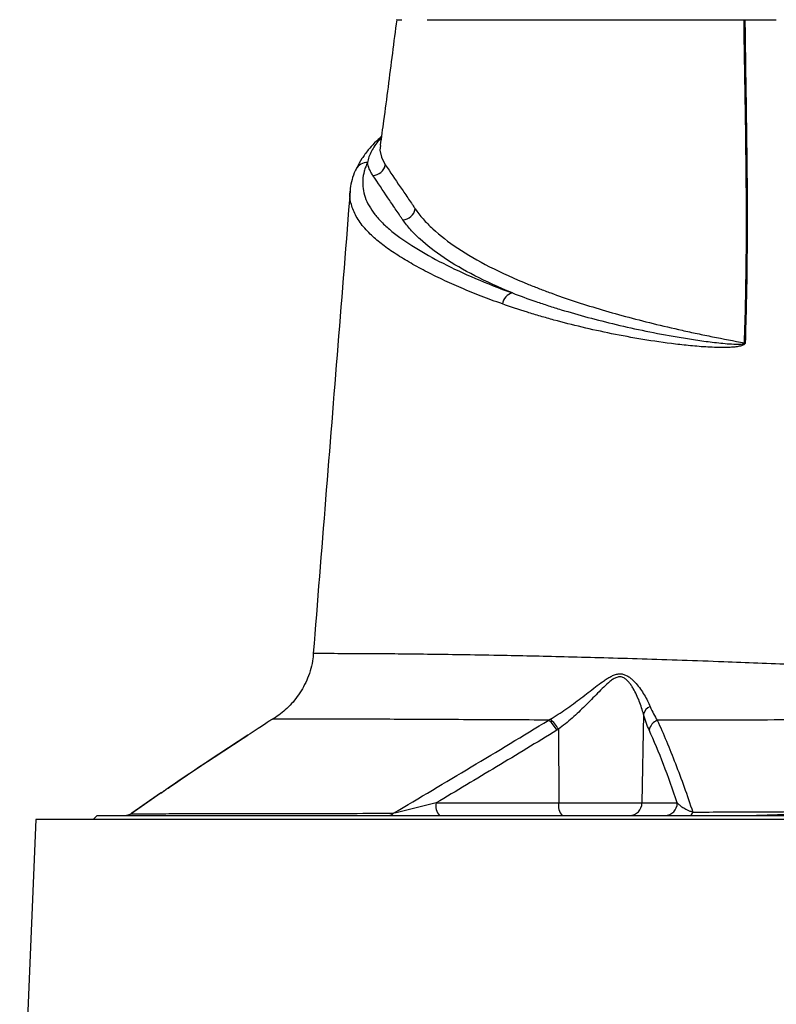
# Model space of a CAD drawing. Header units: millimetres. Extents: x 1893 to 3773, y 764 to 5009.
# Tile 11 of 13: x 2425 to 2783, y 3948 to 4413. Entities that reach past the tile are written whole.
import ezdxf

# ---------------------------------------------------------------- set-up
doc = ezdxf.new("R2010")
doc.units = ezdxf.units.MM
doc.header["$LTSCALE"] = 2

msp = doc.modelspace()

# ---------------------------------------------------------------- linework, layer by layer
at = {"color": 8, "linetype": 'Continuous', "lineweight": 25}
for p, q in [((2596.15, 4357.05), (2595.19, 4356.04)), ((2492.19, 4047.59), (2477.92, 4037.74))]:
    msp.add_line(p, q, dxfattribs=at)
at = {"color": 7, "linetype": 'Continuous', "lineweight": 25}
for p, q in [((2597.84, 4344.69), (2598.08, 4344.34)), ((2581.57, 4332.13), (2581.69, 4332.71)), ((2564.25, 4113.55), (2564.16, 4113.55)), ((2544.8, 4082.33), (2544.82, 4082.33)), ((2720.14, 4084.74), (2719.44, 4042.81)), ((2679.96, 4077.62), (2680.12, 4042.81)), ((2491.79, 4047.39), (2478.23, 4038.03)), ((2622.11, 4042.81), (2680.12, 4042.81)), ((2680.12, 4042.81), (2719.44, 4042.81)), ((2719.44, 4042.81), (2736.14, 4042.81)), ((2432.91, 4034.91), (2425.22, 3852.14)), ((3302.94, 4034.91), (2432.91, 4034.91)), ((2461.93, 4036.91), (2459.93, 4034.91)), ((2461.93, 4036.91), (3273.93, 4036.91))]:
    msp.add_line(p, q, dxfattribs=at)
at = {"color": 8, "linetype": 'Continuous', "lineweight": 25, "flags": 128}
for points in [[(2595.19, 4356.04), (2595.95, 4356.33), (2596.13, 4356.42)], [(2595.76, 4353.54), (2595.56, 4351.19), (2596.22, 4347.94), (2597.84, 4344.69), (2597.84, 4344.69), (2597.84, 4344.69)]]:
    msp.add_lwpolyline(points, dxfattribs=at)
at = {"color": 7, "linetype": 'Continuous', "lineweight": 25}
for centre, radius, start, end in [((2596.64, 4350.98), 5.27, 105.98, 139.0428), ((2591.98, 4345.47), 6.21, 272.6028, 349.4392), ((2606.07, 4324.53), 6.22, 272.7203, 351.0646), ((2659.84, 4277.52), 6.48, 104.9593, 170.4584), ((2769.41, 4231.77), 28.5, 92.3411, 93.0093), ((2725.71, 4083.08), 5.81, 114.3228, 163.4155), ((2665.08, 4069.83), 15.93, 27.4326, 49.6726), ((2665.64, 4069.86), 16.29, 28.4617, 50.1715), ((2728.99, 4076.04), 6.26, 111.8187, 168.6244), ((2628.95, 4041.45), 6.97, 168.8058, 220.7047), ((2686.95, 4041.45), 6.97, 168.8058, 220.7047), ((2713.54, 4042.81), 5.9, 270.9872, 359.999), ((2730.24, 4042.81), 5.9, 270.9872, 359.999), ((2741.56, 4038.73), 1.93, 289.0545, 352.7245), ((2474.74, 4042.91), 6, 270, 305.2195), ((2474.75, 4042.91), 6, 270.0001, 305.2359), ((2474.94, 4042.69), 5.78, 270.037, 301.1208), ((2599.59, 4040.09), 3.18, 271.7532, 317.5055)]:
    msp.add_arc(centre, radius, start, end, dxfattribs=at)
at = {"color": 8, "linetype": 'Continuous', "lineweight": 25}
msp.add_arc((2589.44, 4339.72), 5.75, 87.4552, 153.9524, dxfattribs=at)
at = {"color": 7, "linetype": 'Continuous', "lineweight": 25}
for points, knots in [([(2603.47, 4412.91), (2602.79, 4407.64), (2601.45, 4397.08), (2599.38, 4381.11), (2597.49, 4366.59), (2596.2, 4357.42), (2595.66, 4353.55)], [0, 0, 0, 0, 0.268654, 0.537367, 0.804859, 1, 1, 1, 1]), ([(2603.57, 4412.91), (2603.52, 4412.91), (2603.27, 4412.91), (2603.93, 4412.91), (2605.24, 4412.91), (2605.88, 4412.91)], [0, 0, 0, 0, 0.0945759, 0.5574547, 1, 1, 1, 1]), ([(2617.93, 4412.91), (2618.08, 4412.91), (2618.38, 4412.91), (2618.87, 4412.91), (2619.37, 4412.91), (2619.9, 4412.91), (2620.44, 4412.91), (2621.01, 4412.91), (2621.6, 4412.91), (2622.2, 4412.91), (2622.83, 4412.91), (2623.48, 4412.91), (2624.15, 4412.91), (2624.84, 4412.91), (2626.86, 4412.91), (2630.54, 4412.91), (2636.53, 4412.91), (2643.36, 4412.91), (2651.02, 4412.91), (2659.48, 4412.91), (2668.74, 4412.91), (2678.75, 4412.91), (2689.51, 4412.91), (2700.96, 4412.91), (2713.09, 4412.91), (2725.86, 4412.91), (2736.06, 4412.91), (2743.26, 4412.91), (2747.23, 4412.91), (2751.25, 4412.91), (2755.3, 4412.91), (2759.4, 4412.91), (2763.54, 4412.91), (2766.33, 4412.91), (2767.73, 4412.91)], [0, 0, 0, 0, 0.009539, 0.019075, 0.02861, 0.038144, 0.047677, 0.057211, 0.066746, 0.076283, 0.085822, 0.095364, 0.104909, 0.114459, 0.124013, 0.186218, 0.248355, 0.310652, 0.373016, 0.435522, 0.497964, 0.560535, 0.623167, 0.685915, 0.748593, 0.811367, 0.874209, 0.892205, 0.910185, 0.928154, 0.946115, 0.964074, 0.982034, 1, 1, 1, 1]), ([(2767.91, 4260.23), (2768.36, 4273.08), (2768.63, 4285.9), (2768.9, 4311.48), (2768.88, 4324.23), (2768.58, 4362.39), (2768.03, 4387.69), (2767.73, 4412.91)], [0, 0, 0, 0, 0.25, 0.25, 0.5, 0.5, 1, 1, 1, 1]), ([(2768.14, 4412.91), (2768.27, 4400.3), (2768.47, 4387.67), (2768.84, 4362.36), (2769.02, 4349.67), (2769.21, 4324.23), (2769.22, 4311.48), (2768.96, 4285.91), (2768.68, 4273.09), (2768.25, 4260.24)], [0, 0, 0, 0, 0.25, 0.25, 0.5, 0.5, 0.75, 0.75, 1, 1, 1, 1]), ([(2768.14, 4412.91), (2768.84, 4412.91), (2770.23, 4412.91), (2772.34, 4412.91), (2774.45, 4412.91), (2776.57, 4412.91), (2778.7, 4412.91), (2780.84, 4412.91), (2782.26, 4412.91), (2782.98, 4412.91)], [0, 0, 0, 0, 0.142816, 0.285635, 0.428463, 0.571306, 0.714172, 0.857068, 1, 1, 1, 1]), ([(2595.19, 4356.04), (2594.43, 4355.17), (2593.75, 4354.29), (2592.53, 4352.53), (2591.99, 4351.64), (2590.61, 4348.97), (2590, 4347.19), (2589.69, 4345.46)], [0, 0, 0, 0, 0.25, 0.25, 0.5, 0.5, 1, 1, 1, 1]), ([(2596.24, 4357.71), (2596.1, 4357.59), (2595.2, 4356.81), (2594.47, 4356), (2593.85, 4355.32)], [0, 0, 0, 0, 0.151318, 1, 1, 1, 1]), ([(2592.85, 4354.57), (2591.89, 4353.53), (2589.7, 4351.13), (2587.01, 4347.26), (2585.18, 4344.17), (2584.45, 4342.57), (2584.32, 4342.27)], [0, 0, 0, 0, 0.260245, 0.593734, 0.924148, 1, 1, 1, 1]), ([(2589.69, 4345.46), (2589.36, 4344.78), (2589.07, 4344.09), (2588.55, 4342.71), (2588.33, 4342.02), (2587.77, 4339.96), (2587.54, 4338.58), (2587.26, 4334.47), (2587.64, 4331.74), (2589.53, 4326.3), (2591.06, 4323.6), (2594.23, 4319.56), (2595.43, 4318.21), (2598.14, 4315.53), (2599.62, 4314.21), (2604.44, 4310.28), (2608.14, 4307.73), (2616.25, 4302.71), (2620.65, 4300.24), (2630.15, 4295.39), (2635.24, 4293), (2646.15, 4288.33), (2651.97, 4286.03), (2658.16, 4283.79)], [0, 0, 0, 0, 0.03125, 0.03125, 0.0625, 0.0625, 0.125, 0.125, 0.25, 0.25, 0.375, 0.375, 0.4375, 0.4375, 0.5, 0.5, 0.625, 0.625, 0.75, 0.75, 0.875, 0.875, 1, 1, 1, 1]), ([(2592.26, 4339.27), (2592.08, 4339.53), (2591.91, 4339.79), (2591.58, 4340.3), (2591.43, 4340.56), (2591, 4341.34), (2590.75, 4341.85), (2590.11, 4343.4), (2589.83, 4344.43), (2589.69, 4345.46)], [0, 0, 0, 0, 0.125, 0.125, 0.25, 0.25, 0.5, 0.5, 1, 1, 1, 1]), ([(2584.26, 4342.25), (2584.13, 4342.01), (2583.26, 4340.42), (2582.33, 4337.39), (2581.54, 4334.22), (2581.5, 4332.46), (2581.5, 4332.1)], [0, 0, 0, 0, 0.076097, 0.493364, 0.896271, 1, 1, 1, 1]), ([(2598.08, 4344.34), (2600.43, 4340.89), (2602.78, 4337.43), (2606.32, 4332.24), (2607.49, 4330.51), (2609.26, 4327.91), (2610.15, 4326.61), (2611.18, 4325.1), (2611.62, 4324.45), (2611.91, 4324.01), (2612.06, 4323.79), (2612.21, 4323.57)], [0, 0, 0, 0, 0.5, 0.5, 0.75, 0.75, 0.875, 0.9375, 0.96875, 0.96875, 1, 1, 1, 1]), ([(2606.37, 4318.33), (2606.06, 4318.76), (2605.77, 4319.2), (2605.19, 4320.07), (2604.3, 4321.38), (2603.42, 4322.69), (2601.65, 4325.31), (2600.48, 4327.05), (2596.95, 4332.29), (2594.6, 4335.78), (2592.26, 4339.27)], [0, 0, 0, 0, 0.0625, 0.0625, 0.125, 0.25, 0.25, 0.5, 0.5, 1, 1, 1, 1]), ([(2581.5, 4332.25), (2579.55, 4307.8), (2573.72, 4234.9), (2567.91, 4162), (2564.05, 4113.55)], [0, 0, 0, 0, 0.335451, 1, 1, 1, 1]), ([(2612.21, 4323.57), (2613.3, 4321.97), (2614.55, 4320.38), (2616.64, 4318.01), (2617.37, 4317.22), (2618.91, 4315.65), (2619.72, 4314.87), (2623.93, 4310.98), (2627.86, 4307.94), (2636.82, 4301.98), (2641.85, 4299.06), (2653.03, 4293.34), (2659.16, 4290.55), (2667.55, 4287.13), (2669.26, 4286.46), (2672.74, 4285.12), (2674.5, 4284.46), (2679.89, 4282.49), (2683.59, 4281.2), (2695.02, 4277.43), (2703.08, 4275.02), (2720.1, 4270.42), (2729.05, 4268.23), (2740.79, 4265.62), (2743.17, 4265.1), (2747.98, 4264.09), (2750.42, 4263.59), (2757.8, 4262.11), (2762.81, 4261.15), (2767.91, 4260.23)], [0, 0, 0, 0, 0.0625, 0.0625, 0.09375, 0.09375, 0.125, 0.125, 0.25, 0.25, 0.375, 0.375, 0.5, 0.5, 0.53125, 0.53125, 0.5625, 0.5625, 0.625, 0.625, 0.75, 0.75, 0.875, 0.875, 0.90625, 0.90625, 0.9375, 0.9375, 1, 1, 1, 1]), ([(2658.16, 4283.79), (2651.73, 4286.43), (2645.84, 4289.13), (2635.09, 4294.66), (2630.24, 4297.48), (2621.59, 4303.24), (2617.79, 4306.18), (2613.7, 4309.93), (2612.91, 4310.69), (2611.41, 4312.2), (2610.7, 4312.96), (2608.66, 4315.25), (2607.44, 4316.78), (2606.37, 4318.33)], [0, 0, 0, 0, 0.25, 0.25, 0.5, 0.5, 0.75, 0.75, 0.8125, 0.8125, 0.875, 0.875, 1, 1, 1, 1]), ([(2658.16, 4283.79), (2661.75, 4282.4), (2665.48, 4281.05), (2671.26, 4279.07), (2673.22, 4278.42), (2677.2, 4277.14), (2679.22, 4276.51), (2689.47, 4273.39), (2698.13, 4271.05), (2711.83, 4267.8), (2716.52, 4266.76), (2726.15, 4264.79), (2731.08, 4263.85), (2738.68, 4262.55), (2741.25, 4262.14), (2746.45, 4261.36), (2749.07, 4260.99), (2754.38, 4260.33), (2757.07, 4260.04), (2761.15, 4259.72), (2762.52, 4259.63), (2764.59, 4259.59), (2765.28, 4259.58), (2766.32, 4259.64), (2766.67, 4259.67), (2767.19, 4259.76), (2767.37, 4259.79), (2767.62, 4259.89), (2767.71, 4259.92), (2767.82, 4260.01), (2767.86, 4260.04), (2767.91, 4260.13), (2767.92, 4260.18), (2767.91, 4260.23)], [0, 0, 0, 0, 0.125, 0.125, 0.1875, 0.1875, 0.25, 0.25, 0.5, 0.5, 0.625, 0.625, 0.75, 0.75, 0.8125, 0.8125, 0.875, 0.875, 0.9375, 0.9375, 0.96875, 0.96875, 0.984375, 0.984375, 0.992188, 0.992188, 0.996094, 0.996094, 0.998047, 0.998047, 0.999023, 0.999023, 1, 1, 1, 1]), ([(2768.25, 4260.24), (2768.24, 4260.14), (2768.22, 4260.04), (2768.14, 4259.85), (2768.09, 4259.76), (2767.9, 4259.53), (2767.74, 4259.41), (2767.25, 4259.1), (2766.9, 4258.97), (2766.2, 4258.74), (2765.84, 4258.65), (2765.12, 4258.5), (2764.77, 4258.44), (2763.69, 4258.28), (2762.97, 4258.21), (2761.54, 4258.1), (2760.83, 4258.06), (2758.69, 4257.99), (2757.27, 4257.99), (2754.46, 4258.04), (2753.06, 4258.09), (2748.88, 4258.29), (2746.13, 4258.5), (2740.69, 4259), (2737.99, 4259.29), (2730.03, 4260.25), (2724.87, 4261.01), (2714.8, 4262.67), (2709.9, 4263.58), (2695.55, 4266.48), (2686.47, 4268.65), (2675.7, 4271.59), (2673.57, 4272.19), (2669.37, 4273.41), (2667.3, 4274.04), (2661.2, 4275.94), (2657.26, 4277.25), (2653.44, 4278.6)], [0, 0, 0, 0, 0.001953, 0.001953, 0.003906, 0.003906, 0.007813, 0.007813, 0.015625, 0.015625, 0.023438, 0.023438, 0.03125, 0.03125, 0.046875, 0.046875, 0.0625, 0.0625, 0.09375, 0.09375, 0.125, 0.125, 0.1875, 0.1875, 0.25, 0.25, 0.375, 0.375, 0.5, 0.5, 0.75, 0.75, 0.8125, 0.8125, 0.875, 0.875, 1, 1, 1, 1]), ([(2564.05, 4113.56), (2564, 4112.72), (2563.85, 4110.27), (2562.96, 4106.32), (2561.48, 4101.84), (2559.53, 4097.69), (2557.2, 4093.9), (2554.54, 4090.49), (2551.65, 4087.48), (2548.55, 4084.9), (2546.25, 4083.23), (2544.95, 4082.52), (2544.77, 4082.42)], [0, 0, 0, 0, 0.066074, 0.193473, 0.317179, 0.437374, 0.554119, 0.667379, 0.777021, 0.882814, 0.984414, 1, 1, 1, 1]), ([(2676.07, 4082.37), (2678.61, 4083.88), (2681.07, 4085.48), (2685.9, 4088.83), (2688.27, 4090.57), (2692.96, 4094.13), (2695.23, 4095.91), (2698.6, 4098.48), (2699.71, 4099.32), (2701.4, 4100.51), (2701.96, 4100.9), (2703.1, 4101.64), (2703.68, 4101.99), (2704.84, 4102.63), (2705.43, 4102.92), (2706.62, 4103.4), (2707.22, 4103.59), (2708.12, 4103.75), (2708.41, 4103.79), (2709, 4103.82), (2709.3, 4103.82), (2710.17, 4103.74), (2710.73, 4103.61), (2711.81, 4103.22), (2712.32, 4102.96), (2713.29, 4102.36), (2713.75, 4102.03), (2714.64, 4101.3), (2715.06, 4100.91), (2715.87, 4100.1), (2716.26, 4099.68), (2717.38, 4098.41), (2718.07, 4097.52), (2719.35, 4095.72), (2719.95, 4094.8), (2721.62, 4092.05), (2722.56, 4090.19), (2723.32, 4088.38)], [0, 0, 0, 0, 0.125, 0.125, 0.25, 0.25, 0.375, 0.375, 0.4375, 0.4375, 0.46875, 0.46875, 0.5, 0.5, 0.53125, 0.53125, 0.5625, 0.5625, 0.578125, 0.578125, 0.59375, 0.59375, 0.625, 0.625, 0.65625, 0.65625, 0.6875, 0.6875, 0.71875, 0.71875, 0.75, 0.75, 0.8125, 0.8125, 0.875, 0.875, 1, 1, 1, 1]), ([(2720.14, 4084.74), (2719.65, 4086.74), (2719, 4088.8), (2717.8, 4091.87), (2717.36, 4092.89), (2716.4, 4094.92), (2715.87, 4095.93), (2715, 4097.4), (2714.7, 4097.88), (2714.06, 4098.83), (2713.71, 4099.29), (2712.99, 4100.17), (2712.6, 4100.59), (2711.98, 4101.15), (2711.76, 4101.32), (2711.31, 4101.65), (2711.07, 4101.8), (2710.34, 4102.18), (2709.82, 4102.34), (2708.7, 4102.43), (2708.13, 4102.34), (2707.28, 4102.06), (2707, 4101.94), (2706.44, 4101.66), (2706.17, 4101.51), (2705.37, 4101.01), (2704.84, 4100.62), (2703.29, 4099.37), (2702.32, 4098.46), (2700.38, 4096.58), (2699.42, 4095.61), (2697.5, 4093.65), (2696.53, 4092.65), (2694.57, 4090.67), (2693.58, 4089.67), (2690.56, 4086.7), (2688.52, 4084.77), (2684.33, 4081.07), (2682.18, 4079.29), (2679.96, 4077.62)], [0, 0, 0, 0, 0.125, 0.125, 0.1875, 0.1875, 0.25, 0.25, 0.28125, 0.28125, 0.3125, 0.3125, 0.34375, 0.34375, 0.359375, 0.359375, 0.375, 0.375, 0.40625, 0.40625, 0.4375, 0.4375, 0.453125, 0.453125, 0.46875, 0.46875, 0.5, 0.5, 0.5625, 0.5625, 0.625, 0.625, 0.6875, 0.6875, 0.75, 0.75, 0.875, 0.875, 1, 1, 1, 1]), ([(2544.55, 4082.31), (2544.48, 4082.26), (2544.32, 4082.16), (2542.85, 4081.18), (2540.43, 4079.58), (2537.19, 4077.46), (2534.51, 4075.74), (2533.15, 4074.86)], [0, 0, 0, 0, 0.181592, 0.38342, 0.592747, 0.793644, 1, 1, 1, 1]), ([(2601.94, 4037.94), (2614.22, 4045.22), (2626.49, 4052.51), (2650.98, 4067.17), (2663.21, 4074.54), (2675.4, 4081.97)], [0, 0, 0, 0, 0.5, 0.5, 1, 1, 1, 1]), ([(2828.82, 4082.23), (2826.51, 4082.23), (2824.21, 4082.22), (2819.62, 4082.2), (2817.34, 4082.19), (2810.54, 4082.16), (2806.05, 4082.14), (2792.75, 4082.07), (2784.07, 4082.03), (2771.35, 4081.96), (2767.16, 4081.94), (2760.94, 4081.91), (2758.88, 4081.91), (2754.78, 4081.89), (2752.73, 4081.89), (2742.56, 4081.86), (2734.54, 4081.85), (2726.66, 4081.85)], [0, 0, 0, 0, 0.0625, 0.0625, 0.125, 0.125, 0.25, 0.25, 0.5, 0.5, 0.625, 0.625, 0.6875, 0.6875, 0.75, 0.75, 1, 1, 1, 1]), ([(2726.66, 4081.85), (2728.13, 4078.68), (2729.59, 4075.39), (2732.46, 4068.57), (2733.88, 4065.05), (2738.08, 4054.17), (2740.81, 4046.5), (2743.47, 4038.49)], [0, 0, 0, 0, 0.25, 0.25, 0.5, 0.5, 1, 1, 1, 1]), ([(2679.23, 4077.17), (2669.74, 4071.38), (2660.24, 4065.63), (2641.19, 4054.18), (2631.66, 4048.49), (2622.11, 4042.81)], [0, 0, 0, 0, 0.5, 0.5, 1, 1, 1, 1]), ([(2736.14, 4042.81), (2734.03, 4049.1), (2731.87, 4055.14), (2727.44, 4066.66), (2725.17, 4072.13), (2722.85, 4077.28)], [0, 0, 0, 0, 0.5, 0.5, 1, 1, 1, 1]), ([(2491.94, 4047.45), (2493.48, 4048.52), (2507.12, 4057.97), (2520.92, 4066.93), (2533.15, 4074.88)], [0, 0, 0, 0, 0.112843, 1, 1, 1, 1]), ([(2533.15, 4074.86), (2520.92, 4066.9), (2507.22, 4057.98), (2493.65, 4048.6), (2492.19, 4047.59)], [0, 0, 0, 0, 0.892359, 1, 1, 1, 1]), ([(2622.11, 4042.81), (2620.46, 4042.39), (2618.81, 4041.97), (2615.47, 4041.13), (2613.78, 4040.72), (2611.24, 4040.09), (2610.38, 4039.89), (2608.68, 4039.48), (2607.82, 4039.27), (2606.11, 4038.87), (2605.26, 4038.67), (2604, 4038.39), (2603.58, 4038.29), (2602.74, 4038.11), (2602.33, 4038.02), (2601.94, 4037.94)], [0, 0, 0, 0, 0.25, 0.25, 0.5, 0.5, 0.625, 0.625, 0.75, 0.75, 0.875, 0.875, 0.9375, 0.9375, 1, 1, 1, 1]), ([(2743.47, 4038.49), (2742.9, 4038.63), (2742.42, 4038.79), (2741.52, 4039.12), (2741.11, 4039.3), (2739.98, 4039.83), (2739.34, 4040.2), (2738.21, 4040.94), (2737.72, 4041.31), (2736.85, 4042.06), (2736.47, 4042.43), (2736.14, 4042.81)], [0, 0, 0, 0, 0.125, 0.125, 0.25, 0.25, 0.5, 0.5, 0.75, 0.75, 1, 1, 1, 1]), ([(2743.47, 4038.49), (2748.6, 4038.52), (2753.76, 4038.54), (2764.13, 4038.59), (2769.36, 4038.61), (2785.05, 4038.68), (2795.57, 4038.72), (2806.14, 4038.75)], [0, 0, 0, 0, 0.25, 0.25, 0.5, 0.5, 1, 1, 1, 1]), ([(2766.11, 4036.91), (2772.77, 4036.91), (2779.44, 4037.1), (2792.79, 4037.73), (2799.47, 4038.17), (2806.14, 4038.75)], [0, 0, 0, 0, 0.5, 0.5, 1, 1, 1, 1]), ([(2477.92, 4037.74), (2479.01, 4037.74), (2480.2, 4037.74), (2482.78, 4037.74), (2484.18, 4037.74), (2488.64, 4037.74), (2492, 4037.74), (2503.23, 4037.75), (2512.23, 4037.76), (2533.33, 4037.79), (2545.22, 4037.81), (2565.03, 4037.85), (2571.97, 4037.87), (2586.51, 4037.9), (2594.08, 4037.92), (2601.94, 4037.94)], [0, 0, 0, 0, 0.0625, 0.0625, 0.125, 0.125, 0.25, 0.25, 0.5, 0.5, 0.75, 0.75, 0.875, 0.875, 1, 1, 1, 1])]:
    msp.add_open_spline(points, degree=3, knots=knots, dxfattribs=at)
for points in [[(2767.73, 4412.91), (2767.86, 4412.91), (2768, 4412.91), (2768.14, 4412.91)], [(2723.32, 4088.38), (2724.36, 4085.87), (2725.48, 4083.72), (2726.66, 4081.85)], [(2675.4, 4081.97), (2675.62, 4082.11), (2675.85, 4082.24), (2676.07, 4082.37)], [(2722.85, 4077.28), (2721.89, 4079.43), (2720.98, 4081.89), (2720.14, 4084.74)], [(2679.96, 4077.62), (2679.72, 4077.47), (2679.47, 4077.32), (2679.23, 4077.17)]]:
    msp.add_open_spline(points, degree=3, dxfattribs=at)
at = {"color": 8, "linetype": 'Continuous', "lineweight": 25}
for points, knots in [([(2653.44, 4278.6), (2650.06, 4279.83), (2643.28, 4282.3), (2633.89, 4286.14), (2625.07, 4290.08), (2616.83, 4294.16), (2609.21, 4298.35), (2602.21, 4302.67), (2596, 4307.08), (2591.48, 4310.99), (2587.43, 4315.27), (2584.05, 4319.93), (2581.87, 4325.63), (2581.08, 4329.72), (2581.53, 4331.89), (2581.57, 4332.13)], [0, 0, 0, 0, 0.078378, 0.156897, 0.235837, 0.314912, 0.39566, 0.476553, 0.557992, 0.639681, 0.688624, 0.787258, 0.886472, 0.98745, 1, 1, 1, 1]), ([(2564.16, 4113.55), (2564.13, 4113.55), (2563.81, 4113.54), (2565.4, 4113.54), (2569.18, 4113.53), (2575.35, 4113.5), (2583.42, 4113.47), (2593.49, 4113.43), (2605.5, 4113.33), (2619.73, 4113.16), (2635.81, 4112.94), (2652.33, 4112.65), (2668.72, 4112.31), (2684.55, 4111.94), (2701.44, 4111.49), (2719.38, 4110.97), (2738.34, 4110.34), (2756.67, 4109.67), (2774.18, 4108.97), (2791.05, 4108.36), (2808.71, 4107.87), (2821.73, 4107.59), (2828.73, 4107.48), (2829.58, 4107.46)], [0, 0, 0, 0, 0.006452, 0.06413, 0.119404, 0.174691, 0.231367, 0.288051, 0.349896, 0.41174, 0.474843, 0.537946, 0.586516, 0.635125, 0.683693, 0.73379, 0.783931, 0.834027, 0.873597, 0.913144, 0.953778, 0.994411, 1, 1, 1, 1]), ([(2675.4, 4081.97), (2669.2, 4082), (2656.78, 4082.05), (2638.63, 4082.14), (2620.86, 4082.23), (2603.87, 4082.31), (2588.62, 4082.38), (2575.79, 4082.4), (2565.22, 4082.4), (2556.74, 4082.38), (2550.13, 4082.34), (2546.09, 4082.33), (2544.39, 4082.33), (2544.73, 4082.33), (2544.8, 4082.33)], [0, 0, 0, 0, 0.080432, 0.161208, 0.255746, 0.350818, 0.447513, 0.544748, 0.630597, 0.716832, 0.80452, 0.89285, 0.980142, 1, 1, 1, 1]), ([(2478.22, 4037.99), (2478.17, 4037.97), (2477.99, 4037.88), (2477.95, 4037.8), (2477.92, 4037.74)], [0, 0, 0, 0, 0.284536, 1, 1, 1, 1])]:
    msp.add_open_spline(points, degree=3, knots=knots, dxfattribs=at)

doc.saveas('drawing.dxf')
